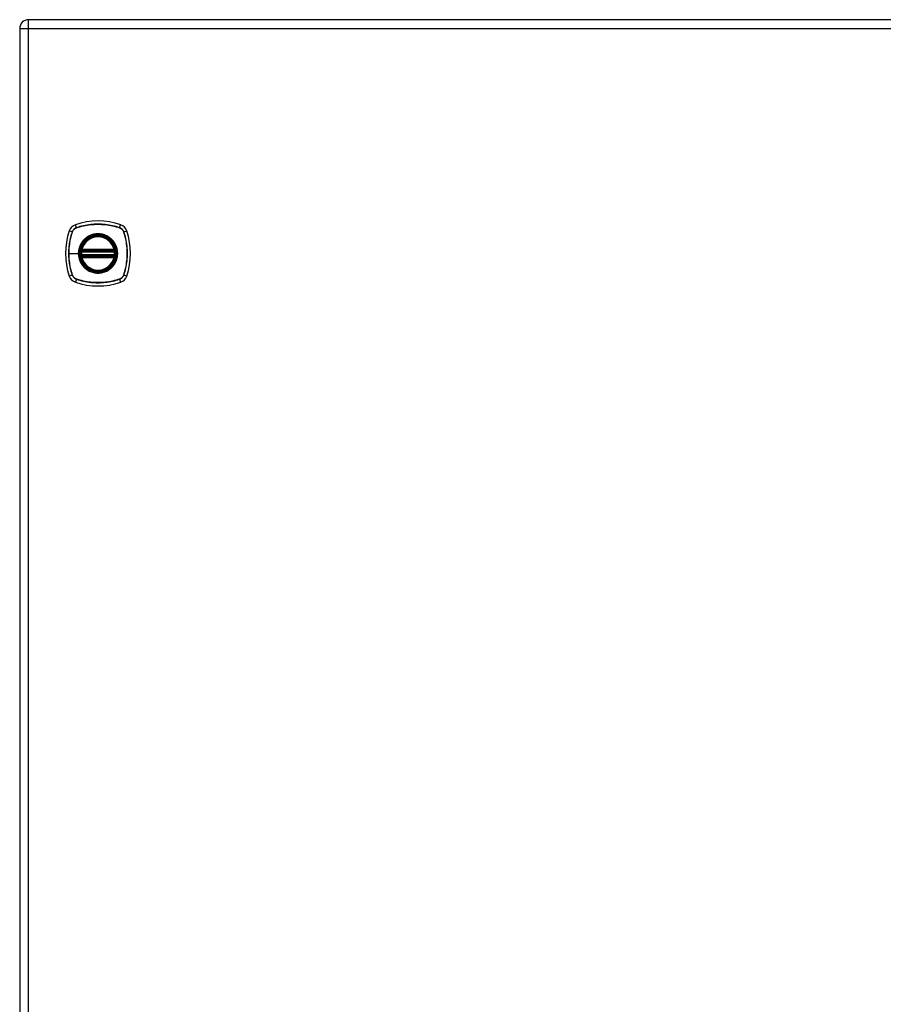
# Model space of a CAD drawing. Header units: inches. Extents: x 4 to 134, y 7 to 73.
# Tile 92 of 104: x 38 to 54, y 34 to 52. Entities that reach past the tile are written whole.
import ezdxf

# ---------------------------------------------------------------- set-up
doc = ezdxf.new("R2010")
doc.units = ezdxf.units.IN
doc.header["$MEASUREMENT"] = 0
doc.layers.add('Visible Edges(ANSI)', color=7, linetype='Continuous', lineweight=25)
doc.layers.add('Visible Tangent Edges(ANSI)', color=7, linetype='Continuous', lineweight=25)

msp = doc.modelspace()

# ---------------------------------------------------------------- linework, layer by layer
at = {"layer": 'Visible Edges(ANSI)'}
for p, q in [((62.084, 51.573), (38.488, 51.573)), ((38.327, 51.412), (38.327, 15.931)), ((39.454, 47.363), (40.047, 47.363)), ((40.047, 47.284), (39.454, 47.284)), ((39.458, 47.383), (40.043, 47.383)), ((40.043, 47.264), (39.458, 47.264))]:
    msp.add_line(p, q, dxfattribs=at)
at = {"layer": 'Visible Edges(ANSI)', "flags": 128}
for points in [[(39.442, 47.377), (39.442, 47.377), (39.442, 47.376), (39.442, 47.376), (39.442, 47.376), (39.442, 47.375), (39.442, 47.375), (39.442, 47.374), (39.442, 47.373), (39.441, 47.372), (39.441, 47.372), (39.441, 47.37), (39.441, 47.369), (39.441, 47.368), (39.441, 47.367), (39.44, 47.366), (39.44, 47.364), (39.44, 47.363), (39.44, 47.361), (39.44, 47.36), (39.439, 47.358), (39.439, 47.357), (39.439, 47.355), (39.439, 47.354), (39.439, 47.352)], [(39.439, 47.295), (39.439, 47.293), (39.439, 47.292), (39.439, 47.29), (39.439, 47.288), (39.44, 47.287), (39.44, 47.285), (39.44, 47.284), (39.44, 47.283), (39.44, 47.281), (39.441, 47.28), (39.441, 47.279), (39.441, 47.277), (39.441, 47.276), (39.441, 47.275), (39.441, 47.274), (39.442, 47.274), (39.442, 47.273), (39.442, 47.272), (39.442, 47.272), (39.442, 47.271), (39.442, 47.271), (39.442, 47.27), (39.442, 47.27), (39.442, 47.27)], [(40.062, 47.352), (40.062, 47.354), (40.062, 47.355), (40.062, 47.357), (40.062, 47.358), (40.061, 47.36), (40.061, 47.361), (40.061, 47.363), (40.061, 47.364), (40.061, 47.366), (40.06, 47.367), (40.06, 47.368), (40.06, 47.369), (40.06, 47.37), (40.06, 47.372), (40.06, 47.372), (40.06, 47.373), (40.059, 47.374), (40.059, 47.375), (40.059, 47.375), (40.059, 47.376), (40.059, 47.376), (40.059, 47.376), (40.059, 47.377), (40.059, 47.377)], [(40.059, 47.27), (40.059, 47.27), (40.059, 47.27), (40.059, 47.271), (40.059, 47.271), (40.059, 47.272), (40.059, 47.272), (40.059, 47.273), (40.06, 47.274), (40.06, 47.274), (40.06, 47.275), (40.06, 47.276), (40.06, 47.277), (40.06, 47.279), (40.06, 47.28), (40.061, 47.281), (40.061, 47.283), (40.061, 47.284), (40.061, 47.285), (40.061, 47.287), (40.062, 47.288), (40.062, 47.29), (40.062, 47.292), (40.062, 47.293), (40.062, 47.295)]]:
    msp.add_lwpolyline(points, dxfattribs=at)
at = {"layer": 'Visible Edges(ANSI)'}
for radius in [0.32, 0.315]:
    msp.add_circle((39.751, 47.323), radius, dxfattribs=at)
for centre, radius, start, end in [((38.488, 51.412), 0.161, 90, 180), ((39.396, 47.678), 0.177, 108.7722, 161.2278), ((39.751, 46.634), 1.28, 71.2278, 108.7722), ((40.105, 47.678), 0.177, 18.7722, 71.2278), ((40.439, 47.323), 1.28, 161.2278, 198.7722), ((39.751, 47.323), 0.313, 13.6344, 166.3656), ((39.062, 47.323), 1.28, 341.2278, 18.7722), ((39.751, 47.323), 0.313, 174.7499, 185.2501), ((39.751, 47.323), 0.313, 166.3656, 170.216), ((39.454, 47.375), 0.0118, 170.216, 270), ((39.454, 47.272), 0.0118, 90, 189.784), ((39.751, 47.323), 0.313, 189.784, 193.6344), ((39.458, 47.394), 0.0118, 166.3656, 270), ((39.458, 47.252), 0.0118, 90, 193.6344), ((40.043, 47.394), 0.0118, 270, 13.6344), ((40.043, 47.252), 0.0118, 346.3656, 90), ((40.047, 47.375), 0.0118, 270, 9.784), ((40.047, 47.272), 0.0118, 350.216, 90), ((39.751, 47.323), 0.313, 9.784, 13.6344), ((39.751, 47.323), 0.313, 346.3656, 350.216), ((39.751, 47.323), 0.313, 354.7499, 5.2501), ((39.751, 47.323), 0.313, 193.6344, 346.3656), ((39.396, 46.969), 0.177, 198.7722, 251.2278), ((40.105, 46.969), 0.177, 288.7722, 341.2278), ((39.751, 48.012), 1.28, 251.2278, 288.7722)]:
    msp.add_arc(centre, radius, start, end, dxfattribs=at)
at = {"layer": 'Visible Tangent Edges(ANSI)'}
for p, q in [((38.488, 51.412), (38.488, 51.573)), ((38.327, 51.412), (38.488, 51.412)), ((38.488, 51.412), (62.084, 51.412)), ((38.488, 15.931), (38.488, 51.412)), ((39.357, 47.791), (39.339, 47.846)), ((40.144, 47.791), (40.162, 47.846)), ((39.283, 47.717), (39.228, 47.735)), ((39.285, 47.715), (39.285, 47.716)), ((39.358, 47.789), (39.359, 47.789)), ((40.142, 47.789), (40.143, 47.789)), ((40.216, 47.716), (40.216, 47.715)), ((40.218, 47.717), (40.273, 47.735)), ((39.22, 47.323), (39.394, 47.323)), ((39.398, 47.323), (39.394, 47.323)), ((39.451, 47.351), (39.439, 47.352)), ((39.451, 47.296), (39.439, 47.295)), ((39.448, 47.376), (39.442, 47.377)), ((39.442, 47.27), (39.448, 47.271)), ((39.446, 47.397), (39.458, 47.394)), ((39.451, 47.351), (40.05, 47.351)), ((40.05, 47.296), (39.451, 47.296)), ((39.454, 47.363), (39.454, 47.373)), ((39.454, 47.274), (39.454, 47.284)), ((39.458, 47.383), (39.458, 47.394)), ((40.043, 47.394), (39.458, 47.394)), ((39.458, 47.373), (39.458, 47.383)), ((39.458, 47.373), (40.043, 47.373)), ((39.458, 47.264), (39.458, 47.274)), ((40.043, 47.274), (39.458, 47.274)), ((39.458, 47.252), (39.458, 47.264)), ((40.043, 47.394), (40.055, 47.397)), ((40.043, 47.394), (40.043, 47.383)), ((40.043, 47.383), (40.043, 47.373)), ((40.043, 47.274), (40.043, 47.264)), ((40.043, 47.264), (40.043, 47.252)), ((40.047, 47.373), (40.047, 47.363)), ((40.047, 47.284), (40.047, 47.274)), ((40.062, 47.352), (40.05, 47.351)), ((40.062, 47.295), (40.05, 47.296)), ((40.059, 47.377), (40.053, 47.376)), ((40.053, 47.271), (40.059, 47.27)), ((39.458, 47.252), (39.446, 47.25)), ((39.458, 47.252), (40.043, 47.252)), ((40.055, 47.25), (40.043, 47.252)), ((39.283, 46.93), (39.228, 46.912)), ((39.285, 46.931), (39.285, 46.931)), ((40.216, 46.931), (40.216, 46.931)), ((40.273, 46.912), (40.218, 46.93)), ((39.357, 46.856), (39.339, 46.801)), ((39.359, 46.858), (39.358, 46.858)), ((40.143, 46.858), (40.142, 46.858)), ((40.144, 46.856), (40.162, 46.801))]:
    msp.add_line(p, q, dxfattribs=at)
at = {"layer": 'Visible Tangent Edges(ANSI)', "flags": 128}
for points in [[(40.144, 47.791), (40.112, 47.801), (40.08, 47.811), (40.048, 47.819), (40.015, 47.827), (39.982, 47.834), (39.949, 47.839), (39.916, 47.844), (39.883, 47.848), (39.85, 47.852), (39.816, 47.854), (39.783, 47.855), (39.75, 47.856), (39.717, 47.855), (39.683, 47.854), (39.65, 47.851), (39.617, 47.848), (39.584, 47.844), (39.551, 47.839), (39.518, 47.833), (39.486, 47.827), (39.453, 47.819), (39.421, 47.811), (39.389, 47.801), (39.357, 47.791)], [(39.359, 47.789), (39.39, 47.799), (39.422, 47.809), (39.454, 47.817), (39.486, 47.825), (39.519, 47.832), (39.551, 47.838), (39.584, 47.843), (39.617, 47.847), (39.65, 47.85), (39.683, 47.852), (39.717, 47.854), (39.75, 47.854), (39.783, 47.854), (39.816, 47.852), (39.85, 47.85), (39.883, 47.847), (39.916, 47.843), (39.949, 47.838), (39.982, 47.832), (40.014, 47.825), (40.047, 47.817), (40.079, 47.809), (40.111, 47.799), (40.142, 47.789)], [(39.283, 47.717), (39.273, 47.685), (39.263, 47.653), (39.255, 47.621), (39.247, 47.588), (39.24, 47.555), (39.235, 47.522), (39.23, 47.489), (39.226, 47.456), (39.222, 47.423), (39.22, 47.39), (39.219, 47.356), (39.218, 47.323), (39.219, 47.29), (39.22, 47.256), (39.222, 47.223), (39.226, 47.19), (39.23, 47.157), (39.235, 47.124), (39.241, 47.091), (39.247, 47.058), (39.255, 47.026), (39.263, 46.994), (39.273, 46.962), (39.283, 46.93)], [(39.22, 47.323), (39.22, 47.34), (39.22, 47.357), (39.221, 47.373), (39.222, 47.39), (39.223, 47.406), (39.224, 47.423), (39.225, 47.44), (39.227, 47.456), (39.229, 47.473), (39.231, 47.489), (39.233, 47.506), (39.236, 47.522), (39.239, 47.539), (39.242, 47.555), (39.245, 47.571), (39.249, 47.588), (39.253, 47.604), (39.257, 47.62), (39.261, 47.636), (39.265, 47.652), (39.27, 47.668), (39.275, 47.684), (39.28, 47.7), (39.285, 47.715)], [(39.357, 47.791), (39.353, 47.789), (39.349, 47.788), (39.345, 47.786), (39.341, 47.784), (39.337, 47.782), (39.333, 47.779), (39.329, 47.777), (39.325, 47.774), (39.322, 47.772), (39.318, 47.769), (39.315, 47.766), (39.311, 47.763), (39.308, 47.759), (39.305, 47.756), (39.302, 47.752), (39.3, 47.749), (39.297, 47.745), (39.295, 47.741), (39.292, 47.737), (39.29, 47.733), (39.288, 47.729), (39.286, 47.725), (39.284, 47.721), (39.283, 47.717)], [(39.285, 47.716), (39.287, 47.72), (39.288, 47.724), (39.29, 47.728), (39.292, 47.732), (39.294, 47.736), (39.297, 47.74), (39.299, 47.744), (39.302, 47.747), (39.304, 47.751), (39.307, 47.754), (39.31, 47.758), (39.313, 47.761), (39.316, 47.764), (39.32, 47.767), (39.323, 47.77), (39.327, 47.772), (39.33, 47.775), (39.334, 47.777), (39.338, 47.78), (39.342, 47.782), (39.346, 47.784), (39.35, 47.786), (39.354, 47.787), (39.358, 47.789)], [(39.398, 47.323), (39.407, 47.402), (39.433, 47.476), (39.475, 47.543), (39.531, 47.599), (39.598, 47.641), (39.672, 47.667), (39.751, 47.676), (39.829, 47.667), (39.904, 47.641), (39.971, 47.599), (40.026, 47.543), (40.068, 47.476), (40.094, 47.402), (40.103, 47.323), (40.094, 47.245), (40.068, 47.17), (40.026, 47.103), (39.97, 47.048), (39.903, 47.006), (39.829, 46.98), (39.75, 46.971), (39.672, 46.98), (39.597, 47.006), (39.53, 47.048), (39.475, 47.104), (39.433, 47.171), (39.407, 47.245), (39.398, 47.323)], [(39.978, 47.598), (39.962, 47.611), (39.945, 47.622), (39.927, 47.633), (39.909, 47.643), (39.891, 47.651), (39.871, 47.659), (39.852, 47.665), (39.832, 47.671), (39.812, 47.675), (39.792, 47.678), (39.771, 47.68), (39.751, 47.68), (39.73, 47.68), (39.709, 47.678), (39.689, 47.675), (39.669, 47.671), (39.649, 47.665), (39.629, 47.659), (39.61, 47.651), (39.592, 47.643), (39.573, 47.633), (39.556, 47.622), (39.539, 47.611), (39.523, 47.598)], [(40.143, 47.789), (40.147, 47.787), (40.151, 47.786), (40.155, 47.784), (40.159, 47.782), (40.163, 47.78), (40.167, 47.777), (40.171, 47.775), (40.174, 47.772), (40.178, 47.77), (40.181, 47.767), (40.185, 47.764), (40.188, 47.761), (40.191, 47.758), (40.194, 47.754), (40.197, 47.751), (40.199, 47.747), (40.202, 47.744), (40.204, 47.74), (40.207, 47.736), (40.209, 47.732), (40.211, 47.728), (40.213, 47.724), (40.214, 47.72), (40.216, 47.716)], [(40.218, 47.717), (40.217, 47.721), (40.215, 47.725), (40.213, 47.729), (40.211, 47.733), (40.209, 47.737), (40.207, 47.741), (40.204, 47.745), (40.201, 47.749), (40.199, 47.752), (40.196, 47.756), (40.193, 47.759), (40.19, 47.763), (40.186, 47.766), (40.183, 47.769), (40.179, 47.772), (40.176, 47.774), (40.172, 47.777), (40.168, 47.779), (40.164, 47.782), (40.16, 47.784), (40.156, 47.786), (40.152, 47.788), (40.148, 47.789), (40.144, 47.791)], [(40.216, 47.715), (40.226, 47.684), (40.236, 47.652), (40.244, 47.62), (40.252, 47.588), (40.259, 47.555), (40.265, 47.523), (40.27, 47.49), (40.274, 47.457), (40.277, 47.424), (40.279, 47.391), (40.281, 47.357), (40.281, 47.324), (40.281, 47.291), (40.28, 47.258), (40.277, 47.224), (40.274, 47.191), (40.27, 47.158), (40.265, 47.125), (40.259, 47.092), (40.252, 47.06), (40.245, 47.027), (40.236, 46.995), (40.226, 46.963), (40.216, 46.931)], [(40.218, 46.93), (40.228, 46.962), (40.238, 46.994), (40.246, 47.026), (40.254, 47.059), (40.261, 47.092), (40.266, 47.125), (40.271, 47.158), (40.276, 47.191), (40.279, 47.224), (40.281, 47.258), (40.282, 47.291), (40.283, 47.324), (40.282, 47.357), (40.281, 47.391), (40.279, 47.424), (40.275, 47.457), (40.271, 47.49), (40.266, 47.523), (40.261, 47.556), (40.254, 47.588), (40.246, 47.621), (40.238, 47.653), (40.228, 47.685), (40.218, 47.717)], [(39.476, 47.551), (39.469, 47.543), (39.463, 47.535), (39.457, 47.526), (39.451, 47.518), (39.446, 47.509), (39.441, 47.5), (39.436, 47.491), (39.431, 47.482), (39.427, 47.473), (39.422, 47.463), (39.418, 47.454), (39.415, 47.444), (39.411, 47.435), (39.408, 47.425), (39.406, 47.415), (39.403, 47.405), (39.401, 47.395), (39.399, 47.385), (39.397, 47.375), (39.396, 47.364), (39.395, 47.354), (39.394, 47.344), (39.394, 47.334), (39.394, 47.323)], [(39.523, 47.598), (39.521, 47.596), (39.519, 47.594), (39.517, 47.593), (39.515, 47.591), (39.512, 47.589), (39.51, 47.587), (39.508, 47.585), (39.506, 47.583), (39.504, 47.581), (39.502, 47.58), (39.5, 47.578), (39.498, 47.576), (39.496, 47.574), (39.494, 47.572), (39.493, 47.57), (39.491, 47.568), (39.489, 47.566), (39.487, 47.564), (39.485, 47.562), (39.483, 47.559), (39.481, 47.557), (39.479, 47.555), (39.478, 47.553), (39.476, 47.551)], [(40.025, 47.551), (40.023, 47.553), (40.022, 47.555), (40.02, 47.557), (40.018, 47.559), (40.016, 47.561), (40.014, 47.564), (40.012, 47.566), (40.01, 47.568), (40.009, 47.57), (40.007, 47.572), (40.005, 47.574), (40.003, 47.576), (40.001, 47.578), (39.999, 47.579), (39.997, 47.581), (39.995, 47.583), (39.993, 47.585), (39.991, 47.587), (39.989, 47.589), (39.987, 47.591), (39.984, 47.593), (39.982, 47.594), (39.98, 47.596), (39.978, 47.598)], [(40.025, 47.096), (40.038, 47.112), (40.049, 47.129), (40.06, 47.146), (40.07, 47.165), (40.079, 47.183), (40.086, 47.202), (40.093, 47.222), (40.098, 47.242), (40.102, 47.262), (40.105, 47.282), (40.107, 47.303), (40.107, 47.324), (40.107, 47.344), (40.105, 47.365), (40.102, 47.385), (40.098, 47.405), (40.093, 47.425), (40.086, 47.445), (40.078, 47.464), (40.07, 47.483), (40.06, 47.501), (40.049, 47.518), (40.038, 47.535), (40.025, 47.551)], [(39.285, 46.931), (39.28, 46.947), (39.275, 46.963), (39.27, 46.979), (39.265, 46.995), (39.261, 47.011), (39.257, 47.027), (39.253, 47.043), (39.249, 47.059), (39.245, 47.075), (39.242, 47.092), (39.239, 47.108), (39.236, 47.125), (39.234, 47.141), (39.231, 47.157), (39.229, 47.174), (39.227, 47.191), (39.225, 47.207), (39.224, 47.224), (39.223, 47.24), (39.222, 47.257), (39.221, 47.274), (39.22, 47.29), (39.22, 47.307), (39.22, 47.323)], [(39.394, 47.323), (39.394, 47.313), (39.394, 47.303), (39.395, 47.293), (39.396, 47.282), (39.397, 47.272), (39.399, 47.262), (39.401, 47.252), (39.403, 47.242), (39.406, 47.232), (39.408, 47.222), (39.412, 47.212), (39.415, 47.202), (39.418, 47.193), (39.422, 47.183), (39.427, 47.174), (39.431, 47.165), (39.436, 47.155), (39.441, 47.146), (39.446, 47.138), (39.452, 47.129), (39.457, 47.12), (39.463, 47.112), (39.469, 47.104), (39.476, 47.096)], [(39.446, 47.397), (39.446, 47.396), (39.446, 47.395), (39.446, 47.394), (39.446, 47.393), (39.445, 47.392), (39.445, 47.392), (39.445, 47.391), (39.445, 47.39), (39.445, 47.389), (39.445, 47.388), (39.445, 47.387), (39.445, 47.386), (39.445, 47.385), (39.445, 47.384), (39.446, 47.383), (39.446, 47.382), (39.446, 47.381), (39.446, 47.38), (39.446, 47.38), (39.447, 47.379), (39.447, 47.378), (39.447, 47.377), (39.448, 47.376), (39.448, 47.376)], [(39.448, 47.271), (39.448, 47.271), (39.447, 47.27), (39.447, 47.269), (39.447, 47.268), (39.446, 47.267), (39.446, 47.266), (39.446, 47.266), (39.446, 47.265), (39.446, 47.264), (39.445, 47.263), (39.445, 47.262), (39.445, 47.261), (39.445, 47.26), (39.445, 47.259), (39.445, 47.258), (39.445, 47.257), (39.445, 47.256), (39.445, 47.255), (39.445, 47.254), (39.446, 47.253), (39.446, 47.252), (39.446, 47.252), (39.446, 47.251), (39.446, 47.25)], [(39.448, 47.376), (39.448, 47.375), (39.448, 47.375), (39.449, 47.375), (39.449, 47.375), (39.449, 47.375), (39.449, 47.375), (39.449, 47.375), (39.45, 47.374), (39.45, 47.374), (39.45, 47.374), (39.45, 47.374), (39.451, 47.374), (39.451, 47.374), (39.451, 47.374), (39.451, 47.374), (39.452, 47.373), (39.452, 47.373), (39.452, 47.373), (39.452, 47.373), (39.453, 47.373), (39.453, 47.373), (39.453, 47.373), (39.453, 47.373), (39.454, 47.373)], [(39.454, 47.274), (39.453, 47.274), (39.453, 47.274), (39.453, 47.274), (39.453, 47.274), (39.452, 47.274), (39.452, 47.274), (39.452, 47.273), (39.452, 47.273), (39.451, 47.273), (39.451, 47.273), (39.451, 47.273), (39.451, 47.273), (39.45, 47.273), (39.45, 47.273), (39.45, 47.273), (39.45, 47.272), (39.449, 47.272), (39.449, 47.272), (39.449, 47.272), (39.449, 47.272), (39.449, 47.272), (39.448, 47.272), (39.448, 47.271), (39.448, 47.271)], [(39.451, 47.351), (39.451, 47.352), (39.451, 47.353), (39.451, 47.353), (39.451, 47.354), (39.451, 47.355), (39.452, 47.355), (39.452, 47.356), (39.452, 47.357), (39.452, 47.358), (39.452, 47.358), (39.452, 47.359), (39.453, 47.359), (39.453, 47.36), (39.453, 47.36), (39.453, 47.361), (39.453, 47.361), (39.453, 47.362), (39.453, 47.362), (39.454, 47.362), (39.454, 47.362), (39.454, 47.363), (39.454, 47.363), (39.454, 47.363), (39.454, 47.363)], [(39.454, 47.284), (39.454, 47.284), (39.454, 47.284), (39.454, 47.284), (39.454, 47.284), (39.454, 47.285), (39.453, 47.285), (39.453, 47.285), (39.453, 47.286), (39.453, 47.286), (39.453, 47.286), (39.453, 47.287), (39.453, 47.288), (39.452, 47.288), (39.452, 47.289), (39.452, 47.289), (39.452, 47.29), (39.452, 47.291), (39.452, 47.291), (39.451, 47.292), (39.451, 47.293), (39.451, 47.294), (39.451, 47.294), (39.451, 47.295), (39.451, 47.296)], [(39.454, 47.373), (39.454, 47.373), (39.454, 47.373), (39.454, 47.373), (39.454, 47.373), (39.455, 47.373), (39.455, 47.373), (39.455, 47.373), (39.455, 47.373), (39.455, 47.373), (39.455, 47.373), (39.456, 47.373), (39.456, 47.373), (39.456, 47.373), (39.456, 47.373), (39.456, 47.373), (39.456, 47.373), (39.457, 47.373), (39.457, 47.373), (39.457, 47.373), (39.457, 47.373), (39.457, 47.373), (39.457, 47.373), (39.458, 47.373), (39.458, 47.373)], [(39.458, 47.274), (39.458, 47.274), (39.457, 47.274), (39.457, 47.274), (39.457, 47.274), (39.457, 47.274), (39.457, 47.274), (39.457, 47.274), (39.456, 47.274), (39.456, 47.274), (39.456, 47.274), (39.456, 47.274), (39.456, 47.274), (39.456, 47.274), (39.455, 47.274), (39.455, 47.274), (39.455, 47.274), (39.455, 47.274), (39.455, 47.274), (39.455, 47.274), (39.454, 47.274), (39.454, 47.274), (39.454, 47.274), (39.454, 47.274), (39.454, 47.274)], [(40.043, 47.373), (40.043, 47.373), (40.044, 47.373), (40.044, 47.373), (40.044, 47.373), (40.044, 47.373), (40.044, 47.373), (40.044, 47.373), (40.045, 47.373), (40.045, 47.373), (40.045, 47.373), (40.045, 47.373), (40.045, 47.373), (40.045, 47.373), (40.046, 47.373), (40.046, 47.373), (40.046, 47.373), (40.046, 47.373), (40.046, 47.373), (40.046, 47.373), (40.047, 47.373), (40.047, 47.373), (40.047, 47.373), (40.047, 47.373), (40.047, 47.373)], [(40.047, 47.274), (40.047, 47.274), (40.047, 47.274), (40.047, 47.274), (40.047, 47.274), (40.046, 47.274), (40.046, 47.274), (40.046, 47.274), (40.046, 47.274), (40.046, 47.274), (40.046, 47.274), (40.045, 47.274), (40.045, 47.274), (40.045, 47.274), (40.045, 47.274), (40.045, 47.274), (40.045, 47.274), (40.044, 47.274), (40.044, 47.274), (40.044, 47.274), (40.044, 47.274), (40.044, 47.274), (40.044, 47.274), (40.043, 47.274), (40.043, 47.274)], [(40.047, 47.373), (40.048, 47.373), (40.048, 47.373), (40.048, 47.373), (40.048, 47.373), (40.049, 47.373), (40.049, 47.373), (40.049, 47.373), (40.049, 47.373), (40.05, 47.374), (40.05, 47.374), (40.05, 47.374), (40.05, 47.374), (40.051, 47.374), (40.051, 47.374), (40.051, 47.374), (40.051, 47.374), (40.052, 47.375), (40.052, 47.375), (40.052, 47.375), (40.052, 47.375), (40.052, 47.375), (40.053, 47.375), (40.053, 47.375), (40.053, 47.376)], [(40.047, 47.363), (40.047, 47.363), (40.047, 47.363), (40.047, 47.363), (40.047, 47.362), (40.048, 47.362), (40.048, 47.362), (40.048, 47.362), (40.048, 47.361), (40.048, 47.361), (40.048, 47.36), (40.048, 47.36), (40.048, 47.359), (40.049, 47.359), (40.049, 47.358), (40.049, 47.358), (40.049, 47.357), (40.049, 47.356), (40.049, 47.355), (40.05, 47.355), (40.05, 47.354), (40.05, 47.353), (40.05, 47.353), (40.05, 47.352), (40.05, 47.351)], [(40.05, 47.296), (40.05, 47.295), (40.05, 47.294), (40.05, 47.294), (40.05, 47.293), (40.05, 47.292), (40.049, 47.291), (40.049, 47.291), (40.049, 47.29), (40.049, 47.289), (40.049, 47.289), (40.049, 47.288), (40.048, 47.288), (40.048, 47.287), (40.048, 47.286), (40.048, 47.286), (40.048, 47.286), (40.048, 47.285), (40.048, 47.285), (40.048, 47.285), (40.047, 47.284), (40.047, 47.284), (40.047, 47.284), (40.047, 47.284), (40.047, 47.284)], [(40.053, 47.271), (40.053, 47.271), (40.053, 47.272), (40.052, 47.272), (40.052, 47.272), (40.052, 47.272), (40.052, 47.272), (40.052, 47.272), (40.051, 47.272), (40.051, 47.273), (40.051, 47.273), (40.051, 47.273), (40.05, 47.273), (40.05, 47.273), (40.05, 47.273), (40.05, 47.273), (40.049, 47.273), (40.049, 47.273), (40.049, 47.274), (40.049, 47.274), (40.048, 47.274), (40.048, 47.274), (40.048, 47.274), (40.048, 47.274), (40.047, 47.274)], [(40.053, 47.376), (40.053, 47.376), (40.054, 47.377), (40.054, 47.378), (40.054, 47.379), (40.055, 47.38), (40.055, 47.38), (40.055, 47.381), (40.055, 47.382), (40.055, 47.383), (40.056, 47.384), (40.056, 47.385), (40.056, 47.386), (40.056, 47.387), (40.056, 47.388), (40.056, 47.389), (40.056, 47.39), (40.056, 47.391), (40.056, 47.392), (40.056, 47.392), (40.055, 47.393), (40.055, 47.394), (40.055, 47.395), (40.055, 47.396), (40.055, 47.397)], [(40.055, 47.25), (40.055, 47.251), (40.055, 47.252), (40.055, 47.252), (40.055, 47.253), (40.056, 47.254), (40.056, 47.255), (40.056, 47.256), (40.056, 47.257), (40.056, 47.258), (40.056, 47.259), (40.056, 47.26), (40.056, 47.261), (40.056, 47.262), (40.056, 47.263), (40.055, 47.264), (40.055, 47.265), (40.055, 47.266), (40.055, 47.266), (40.055, 47.267), (40.054, 47.268), (40.054, 47.269), (40.054, 47.27), (40.053, 47.271), (40.053, 47.271)], [(39.476, 47.096), (39.478, 47.094), (39.479, 47.092), (39.481, 47.09), (39.483, 47.087), (39.485, 47.085), (39.487, 47.083), (39.489, 47.081), (39.491, 47.079), (39.493, 47.077), (39.494, 47.075), (39.496, 47.073), (39.498, 47.071), (39.5, 47.069), (39.502, 47.067), (39.504, 47.065), (39.506, 47.064), (39.508, 47.062), (39.51, 47.06), (39.512, 47.058), (39.515, 47.056), (39.517, 47.054), (39.519, 47.052), (39.521, 47.051), (39.523, 47.049)], [(39.978, 47.049), (39.98, 47.051), (39.982, 47.052), (39.984, 47.054), (39.987, 47.056), (39.989, 47.058), (39.991, 47.06), (39.993, 47.062), (39.995, 47.064), (39.997, 47.065), (39.999, 47.067), (40.001, 47.069), (40.003, 47.071), (40.005, 47.073), (40.007, 47.075), (40.009, 47.077), (40.01, 47.079), (40.012, 47.081), (40.014, 47.083), (40.016, 47.085), (40.018, 47.087), (40.02, 47.09), (40.022, 47.092), (40.023, 47.094), (40.025, 47.096)], [(39.283, 46.93), (39.284, 46.926), (39.286, 46.922), (39.288, 46.918), (39.29, 46.914), (39.292, 46.91), (39.295, 46.906), (39.297, 46.902), (39.3, 46.898), (39.302, 46.895), (39.305, 46.891), (39.308, 46.888), (39.311, 46.884), (39.315, 46.881), (39.318, 46.878), (39.322, 46.875), (39.325, 46.872), (39.329, 46.87), (39.333, 46.867), (39.337, 46.865), (39.341, 46.863), (39.345, 46.861), (39.349, 46.859), (39.353, 46.857), (39.357, 46.856)], [(39.358, 46.858), (39.354, 46.859), (39.35, 46.861), (39.346, 46.863), (39.342, 46.865), (39.338, 46.867), (39.334, 46.869), (39.33, 46.872), (39.327, 46.874), (39.323, 46.877), (39.32, 46.88), (39.316, 46.883), (39.313, 46.886), (39.31, 46.889), (39.307, 46.893), (39.304, 46.896), (39.302, 46.9), (39.299, 46.903), (39.297, 46.907), (39.294, 46.911), (39.292, 46.915), (39.29, 46.919), (39.288, 46.923), (39.287, 46.927), (39.285, 46.931)], [(39.523, 47.049), (39.539, 47.036), (39.556, 47.024), (39.574, 47.014), (39.592, 47.004), (39.61, 46.995), (39.63, 46.988), (39.649, 46.981), (39.669, 46.976), (39.689, 46.972), (39.709, 46.969), (39.73, 46.967), (39.751, 46.967), (39.771, 46.967), (39.792, 46.969), (39.812, 46.972), (39.832, 46.976), (39.852, 46.981), (39.872, 46.988), (39.891, 46.995), (39.91, 47.004), (39.928, 47.014), (39.945, 47.025), (39.962, 47.036), (39.978, 47.049)], [(40.216, 46.931), (40.214, 46.927), (40.213, 46.923), (40.211, 46.919), (40.209, 46.915), (40.207, 46.911), (40.204, 46.907), (40.202, 46.903), (40.199, 46.9), (40.197, 46.896), (40.194, 46.893), (40.191, 46.889), (40.188, 46.886), (40.185, 46.883), (40.181, 46.88), (40.178, 46.877), (40.174, 46.874), (40.171, 46.872), (40.167, 46.869), (40.163, 46.867), (40.159, 46.865), (40.155, 46.863), (40.151, 46.861), (40.147, 46.859), (40.143, 46.858)], [(40.144, 46.856), (40.148, 46.857), (40.152, 46.859), (40.156, 46.861), (40.16, 46.863), (40.164, 46.865), (40.168, 46.867), (40.172, 46.87), (40.176, 46.872), (40.179, 46.875), (40.183, 46.878), (40.186, 46.881), (40.19, 46.884), (40.193, 46.888), (40.196, 46.891), (40.199, 46.895), (40.201, 46.898), (40.204, 46.902), (40.207, 46.906), (40.209, 46.91), (40.211, 46.914), (40.213, 46.918), (40.215, 46.922), (40.217, 46.926), (40.218, 46.93)], [(39.357, 46.856), (39.389, 46.846), (39.421, 46.836), (39.453, 46.828), (39.486, 46.82), (39.519, 46.813), (39.552, 46.807), (39.585, 46.802), (39.618, 46.798), (39.651, 46.795), (39.685, 46.793), (39.718, 46.792), (39.751, 46.791), (39.785, 46.792), (39.818, 46.793), (39.851, 46.795), (39.884, 46.799), (39.917, 46.803), (39.95, 46.808), (39.983, 46.813), (40.015, 46.82), (40.048, 46.828), (40.08, 46.836), (40.112, 46.846), (40.144, 46.856)], [(40.142, 46.858), (40.111, 46.847), (40.079, 46.838), (40.047, 46.829), (40.015, 46.822), (39.982, 46.815), (39.95, 46.809), (39.917, 46.804), (39.884, 46.8), (39.851, 46.797), (39.818, 46.794), (39.784, 46.793), (39.751, 46.793), (39.718, 46.793), (39.685, 46.794), (39.652, 46.797), (39.618, 46.8), (39.585, 46.804), (39.552, 46.809), (39.519, 46.815), (39.487, 46.822), (39.454, 46.829), (39.422, 46.838), (39.39, 46.847), (39.359, 46.858)]]:
    msp.add_lwpolyline(points, dxfattribs=at)
at = {"layer": 'Visible Tangent Edges(ANSI)'}
for radius in [0.346, 0.342, 0.325, 0.324]:
    msp.add_circle((39.751, 47.323), radius, dxfattribs=at)
for start, end in [(13.6344, 166.3656), (174.7499, 185.2501), (354.7499, 5.2501), (193.6344, 346.3656)]:
    msp.add_arc((39.751, 47.323), 0.301, start, end, dxfattribs=at)
for centre, major_axis, ratio, start_param, end_param in [((39.288, 47.715), (0.00933, -0.00312), 0.002893, 1.85298, 2.093627), ((39.359, 47.786), (0.00312, -0.00933), 0.002893, 4.189559, 4.430205), ((40.142, 47.786), (-0.00312, -0.00933), 0.002893, 1.85298, 2.093627), ((40.213, 47.715), (-0.00933, -0.00312), 0.002893, 4.189559, 4.430205), ((39.442, 47.377), (0.00773, 0.00893), 0.431674, 4.96723, 6.283185), ((39.442, 47.27), (0.00773, -0.00893), 0.431674, 0, 1.315955), ((39.454, 47.371), (0.0021, 0.0116), 0.025638, 0, 1.426581), ((39.454, 47.276), (0.0021, -0.0116), 0.025638, 4.856604, 6.283185), ((40.047, 47.371), (-0.0021, 0.0116), 0.025638, 4.856604, 6.283185), ((40.047, 47.276), (-0.0021, -0.0116), 0.025638, 0, 1.426581), ((40.059, 47.377), (-0.00773, 0.00893), 0.431674, 0, 1.315955), ((40.059, 47.27), (-0.00773, -0.00893), 0.431674, 4.96723, 6.283185), ((39.288, 46.932), (0.00933, 0.00312), 0.002893, 4.189559, 4.430205), ((40.213, 46.932), (-0.00933, 0.00312), 0.002893, 1.85298, 2.093627), ((39.359, 46.861), (0.00312, 0.00933), 0.002893, 1.85298, 2.093627), ((40.142, 46.861), (0.00312, -0.00933), 0.002893, 1.047966, 1.288612)]:
    msp.add_ellipse(centre, major_axis=major_axis, ratio=ratio, start_param=start_param, end_param=end_param, dxfattribs=at)

doc.saveas('drawing.dxf')
